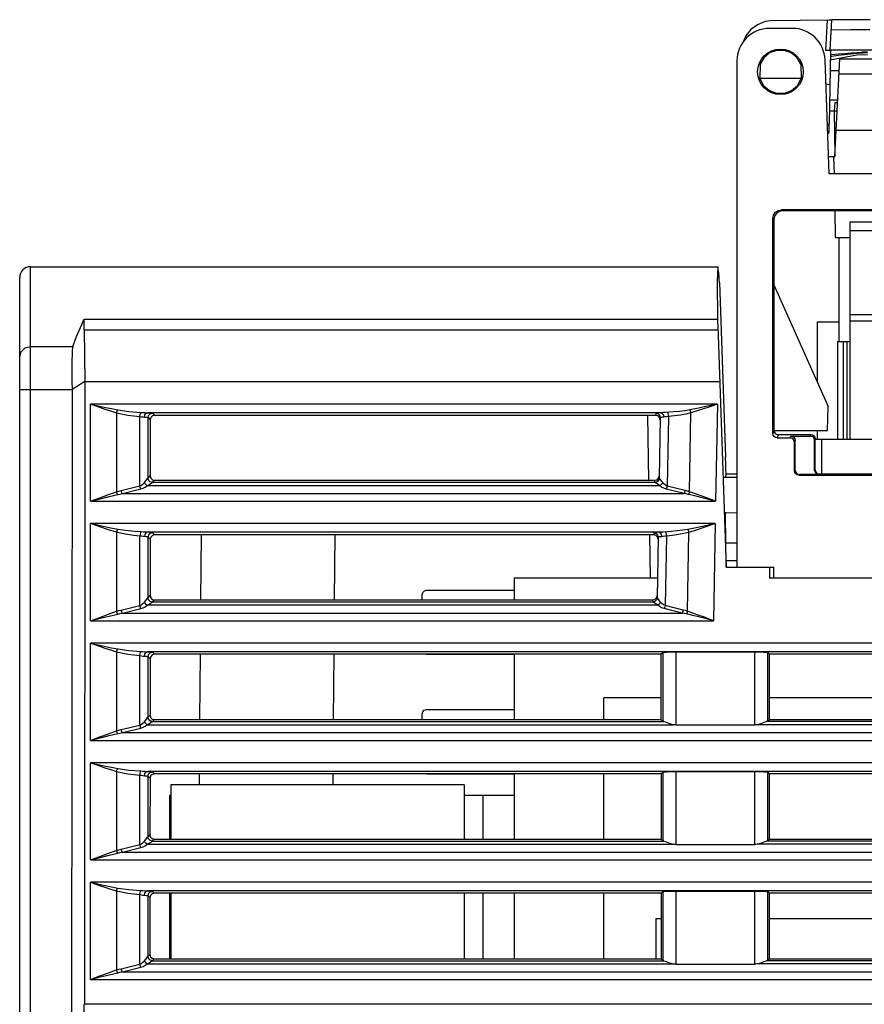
# Model space of a CAD drawing. Header units: millimetres. Extents: x 0 to 600, y 0 to 600.
# Tile 10 of 48: x 249 to 287, y 127 to 173. Entities that reach past the tile are written whole.
import ezdxf

# ---------------------------------------------------------------- set-up
doc = ezdxf.new("R2010")
doc.units = ezdxf.units.MM
doc.header["$LTSCALE"] = 39.111111
doc.layers.get('0').update_dxf_attribs({"linetype": 'CONTINUOUS'})

msp = doc.modelspace()

# ---------------------------------------------------------------- linework, layer by layer
at = {"color": 7, "linetype": 'CONTINUOUS'}
for p, q in [((282.449, 172.336), (282.147, 172.112)), ((282.801, 172.48), (282.449, 172.336)), ((283.168, 172.53), (282.801, 172.48)), ((284.055, 172.169), (283.003, 172.169)), ((283.168, 172.53), (284.409, 172.544)), ((284.409, 172.544), (285.737, 172.555)), ((285.587, 171.154), (285.661, 172.554)), ((285.737, 172.555), (285.802, 172.556)), ((285.788, 171.169), (285.861, 172.566)), ((285.802, 172.556), (285.846, 172.556)), ((285.846, 172.556), (285.861, 172.557)), ((286.746, 172.567), (285.861, 172.566)), ((287.627, 172.568), (286.746, 172.567)), ((281.912, 171.82), (281.766, 171.499)), ((282.147, 172.112), (281.912, 171.82)), ((286.73, 172.094), (285.836, 172.093)), ((287.619, 172.095), (286.73, 172.094)), ((282.74, 170.814), (282.565, 170.514)), ((283.005, 171.036), (282.74, 170.814)), ((283.33, 171.154), (283.005, 171.036)), ((283.677, 171.154), (283.33, 171.154)), ((284.002, 171.036), (283.677, 171.154)), ((284.267, 170.814), (284.002, 171.036)), ((284.442, 170.514), (284.267, 170.814)), ((285.664, 171.155), (285.587, 171.154)), ((285.731, 171.155), (285.587, 171.154)), ((285.729, 171.155), (285.664, 171.155)), ((285.772, 171.156), (285.729, 171.155)), ((285.803, 171.155), (285.744, 167.764)), ((285.787, 171.157), (285.772, 171.156)), ((344.806, 171.169), (285.788, 171.169)), ((287.011, 170.928), (285.796, 170.705)), ((285.863, 170.872), (285.798, 170.862)), ((285.8, 170.956), (285.871, 170.963)), ((286.153, 170.913), (285.863, 170.872)), ((285.871, 170.963), (286.162, 170.991)), ((286.444, 170.949), (286.153, 170.913)), ((286.162, 170.991), (286.454, 171.016)), ((286.737, 170.98), (286.444, 170.949)), ((286.454, 171.016), (286.747, 171.038)), ((287.031, 171.006), (286.737, 170.98)), ((286.747, 171.038), (287.04, 171.056)), ((287.506, 170.958), (287.011, 170.928)), ((287.326, 171.028), (287.031, 171.006)), ((287.04, 171.056), (287.334, 171.071)), ((287.504, 171.066), (287.248, 171.067)), ((287.505, 171.038), (287.326, 171.028)), ((287.334, 171.071), (287.503, 171.078)), ((281.503, 170.669), (281.503, 147.383)), ((282.565, 170.514), (282.554, 169.856)), ((284.442, 170.514), (284.453, 169.856)), ((285.738, 165.469), (285.554, 170.722)), ((286.004, 166.269), (286.239, 170.769)), ((286.239, 170.769), (289.478, 170.769)), ((286.211, 170.218), (285.787, 170.218)), ((286.203, 170.069), (351.066, 170.069)), ((282.509, 169.852), (282.554, 169.852)), ((284.453, 169.856), (282.554, 169.856)), ((282.554, 169.856), (282.724, 169.543)), ((282.724, 169.543), (282.992, 169.309)), ((284.015, 169.309), (284.283, 169.543)), ((284.283, 169.543), (284.453, 169.856)), ((284.496, 169.843), (284.453, 169.852)), ((285.776, 169.564), (285.593, 169.604)), ((282.992, 169.309), (283.325, 169.185)), ((283.325, 169.185), (283.682, 169.185)), ((283.682, 169.185), (284.015, 169.309)), ((285.767, 168.879), (286.14, 168.879)), ((286.004, 168.743), (285.967, 168.369)), ((286.133, 168.743), (286.004, 168.743)), ((285.755, 168.369), (286.114, 168.369)), ((285.967, 168.369), (286.004, 166.269)), ((285.657, 167.764), (285.744, 167.764)), ((285.658, 167.744), (285.744, 167.744)), ((285.741, 167.412), (285.747, 167.744)), ((285.672, 167.344), (285.741, 167.412)), ((285.673, 167.312), (285.741, 167.378)), ((328.369, 167.469), (286.066, 167.469)), ((285.71, 166.269), (286.004, 166.269)), ((285.944, 166.269), (285.972, 165.468)), ((328.264, 165.469), (285.738, 165.469)), ((283.151, 163.422), (283.182, 163.574)), ((283.182, 163.574), (283.269, 163.705)), ((283.32, 163.654), (283.232, 163.524)), ((283.269, 163.705), (283.399, 163.791)), ((283.45, 163.741), (283.32, 163.654)), ((283.399, 163.791), (283.551, 163.821)), ((283.602, 163.771), (283.45, 163.741)), ((328.158, 163.821), (283.551, 163.821)), ((283.602, 163.771), (283.551, 163.821)), ((286.018, 163.771), (283.602, 163.771)), ((286.039, 162.541), (286.018, 163.771)), ((298.376, 163.769), (286.018, 163.769)), ((283.202, 163.371), (283.151, 163.422)), ((283.151, 153.533), (283.151, 163.422)), ((283.202, 163.371), (283.199, 153.677)), ((283.232, 163.524), (283.202, 163.371)), ((286.704, 163.269), (327.345, 163.269)), ((286.704, 153.269), (286.704, 163.269)), ((327.345, 162.856), (286.704, 162.856)), ((286.039, 162.541), (286.704, 162.541)), ((286.204, 157.769), (286.204, 162.541)), ((249.002, 161.203), (280.627, 161.203)), ((249.002, 106.371), (249.002, 161.203)), ((280.62, 161.196), (280.594, 160.535)), ((280.625, 161.203), (280.62, 161.196)), ((280.683, 160.777), (280.625, 161.203)), ((248.502, 74.766), (248.502, 160.703)), ((280.594, 160.535), (280.606, 158.793)), ((280.685, 160.737), (280.683, 160.777)), ((280.689, 160.632), (280.685, 160.737)), ((280.694, 160.478), (280.689, 160.632)), ((280.694, 160.478), (280.975, 152.444)), ((283.204, 160.369), (285.704, 154.769)), ((251.294, 158.404), (251.472, 158.793)), ((251.462, 158.483), (251.463, 158.639)), ((251.463, 158.639), (251.467, 158.747)), ((251.467, 158.747), (251.472, 158.793)), ((251.472, 158.793), (280.606, 158.793)), ((280.606, 158.793), (280.607, 158.747)), ((280.607, 158.747), (280.611, 158.639)), ((280.611, 158.639), (280.616, 158.483)), ((285.204, 158.669), (286.204, 158.669)), ((285.204, 155.889), (285.204, 158.669)), ((286.704, 158.999), (327.345, 158.999)), ((327.345, 158.699), (286.704, 158.699)), ((251.117, 157.986), (251.294, 158.404)), ((251.464, 158.303), (251.462, 158.483)), ((251.464, 158.303), (280.623, 158.303)), ((251.464, 158.303), (251.502, 155.923)), ((280.616, 158.483), (281.003, 147.383)), ((250.94, 157.538), (251.117, 157.986)), ((286.134, 157.769), (286.704, 157.769)), ((286.134, 157.769), (286.134, 153.269)), ((286.397, 153.269), (286.397, 157.769)), ((286.575, 153.269), (286.575, 157.769)), ((248.502, 157.04), (248.569, 157.289)), ((248.569, 157.289), (248.752, 157.472)), ((248.752, 157.472), (249.002, 157.538)), ((249.002, 157.538), (250.94, 157.538)), ((250.918, 157.339), (250.91, 157.145)), ((250.928, 157.472), (250.918, 157.339)), ((250.94, 157.538), (250.928, 157.472)), ((250.905, 156.897), (250.902, 156.602)), ((250.91, 157.145), (250.905, 156.897)), ((250.902, 156.602), (250.901, 156.271)), ((250.901, 156.271), (250.904, 155.915)), ((250.904, 155.915), (250.909, 155.546)), ((251.502, 155.923), (250.909, 155.546)), ((251.502, 155.923), (251.48, 127.268)), ((251.502, 155.923), (280.706, 155.923)), ((248.502, 155.546), (250.909, 155.546)), ((250.909, 155.546), (250.871, 106.331)), ((251.763, 154.883), (251.963, 154.837)), ((251.763, 154.883), (251.955, 154.815)), ((280.601, 154.883), (251.763, 154.883)), ((251.763, 150.412), (251.763, 154.883)), ((251.955, 154.815), (252.175, 154.738)), ((251.963, 154.837), (252.191, 154.786)), ((252.175, 154.738), (252.418, 154.655)), ((252.191, 154.786), (252.444, 154.731)), ((252.418, 154.655), (252.682, 154.569)), ((252.444, 154.731), (252.719, 154.674)), ((252.682, 154.569), (252.962, 154.484)), ((252.719, 154.674), (253.01, 154.617)), ((252.962, 154.484), (252.976, 154.532)), ((252.962, 154.484), (253.475, 154.376)), ((252.962, 154.484), (252.962, 150.847)), ((252.976, 154.532), (252.993, 154.577)), ((252.993, 154.577), (253.01, 154.617)), ((253.01, 154.617), (253.522, 154.545)), ((253.522, 154.545), (254.078, 154.502)), ((254.057, 154.461), (254.078, 154.502)), ((254.078, 154.502), (254.174, 154.496)), ((254.174, 154.496), (254.272, 154.489)), ((254.272, 154.489), (254.377, 154.483)), ((254.312, 154.454), (254.377, 154.483)), ((254.377, 154.483), (254.477, 154.478)), ((278.002, 154.483), (254.377, 154.483)), ((254.477, 154.478), (254.55, 154.473)), ((277.923, 154.479), (277.86, 154.475)), ((278.002, 154.483), (277.923, 154.479)), ((278.094, 154.488), (278.002, 154.483)), ((278.002, 154.483), (278.068, 154.454)), ((278.198, 154.496), (278.094, 154.488)), ((278.587, 154.522), (278.198, 154.496)), ((278.305, 154.503), (278.326, 154.461)), ((278.853, 154.547), (278.587, 154.522)), ((279.101, 154.577), (278.853, 154.547)), ((279.332, 154.614), (279.101, 154.577)), ((279.381, 154.479), (279.149, 154.424)), ((279.317, 150.85), (279.381, 154.479)), ((279.729, 154.692), (279.332, 154.614)), ((279.332, 154.614), (279.35, 154.574)), ((279.35, 154.574), (279.366, 154.528)), ((279.366, 154.528), (279.381, 154.479)), ((279.762, 154.596), (279.381, 154.479)), ((280.151, 154.782), (279.729, 154.692)), ((280.168, 154.732), (279.762, 154.596)), ((280.601, 154.883), (280.151, 154.782)), ((280.601, 154.883), (280.168, 154.732)), ((280.601, 154.883), (280.522, 150.412)), ((285.665, 153.669), (285.704, 154.769)), ((253.475, 154.376), (254.03, 154.312)), ((254.03, 154.312), (254.04, 154.393)), ((254.03, 154.312), (254.099, 154.302)), ((254.03, 151.117), (254.03, 154.312)), ((254.04, 154.393), (254.057, 154.461)), ((254.099, 154.302), (254.169, 154.292)), ((254.169, 154.292), (254.244, 154.283)), ((254.244, 154.283), (254.263, 154.381)), ((254.244, 154.283), (254.315, 154.278)), ((254.263, 154.381), (254.312, 154.454)), ((254.315, 154.278), (254.367, 154.273)), ((254.367, 154.273), (254.398, 154.267)), ((254.398, 154.267), (254.41, 154.262)), ((254.41, 154.262), (254.436, 154.362)), ((254.41, 154.262), (254.51, 154.161)), ((254.41, 151.476), (254.41, 154.262)), ((254.436, 154.362), (254.51, 154.435)), ((254.51, 154.161), (254.508, 151.574)), ((254.51, 154.435), (254.609, 154.462)), ((254.537, 154.261), (254.51, 154.161)), ((254.61, 154.334), (254.537, 154.261)), ((254.55, 154.473), (254.593, 154.467)), ((254.593, 154.467), (254.609, 154.462)), ((254.609, 154.462), (254.71, 154.361)), ((254.71, 154.361), (254.61, 154.334)), ((277.772, 154.361), (254.71, 154.361)), ((277.381, 154.354), (277.433, 151.369)), ((277.774, 154.461), (277.772, 154.361)), ((277.873, 154.334), (277.772, 154.361)), ((277.783, 154.466), (277.774, 154.461)), ((277.774, 154.461), (277.875, 154.433)), ((277.812, 154.471), (277.783, 154.466)), ((277.86, 154.475), (277.812, 154.471)), ((277.946, 154.259), (277.873, 154.334)), ((277.875, 154.433), (277.948, 154.359)), ((277.974, 154.257), (277.925, 151.473)), ((277.972, 154.157), (277.946, 154.259)), ((277.948, 154.359), (277.974, 154.257)), ((277.981, 154.262), (277.974, 154.257)), ((278.001, 154.267), (277.981, 154.262)), ((278.035, 154.272), (278.001, 154.267)), ((278.08, 154.277), (278.035, 154.272)), ((278.068, 154.454), (278.118, 154.38)), ((278.137, 154.281), (278.08, 154.277)), ((278.118, 154.38), (278.137, 154.281)), ((278.203, 154.289), (278.137, 154.281)), ((278.277, 154.301), (278.203, 154.289)), ((278.353, 154.312), (278.277, 154.301)), ((278.353, 154.312), (278.297, 151.112)), ((278.326, 154.461), (278.343, 154.394)), ((278.343, 154.394), (278.353, 154.312)), ((278.636, 154.341), (278.353, 154.312)), ((278.901, 154.378), (278.636, 154.341)), ((279.149, 154.424), (278.901, 154.378)), ((283.199, 153.677), (283.151, 153.533)), ((283.199, 153.929), (283.204, 153.669)), ((283.199, 153.677), (283.214, 153.601)), ((283.204, 153.669), (285.665, 153.669)), ((283.214, 153.601), (283.257, 153.535)), ((285.204, 153.269), (285.204, 153.669)), ((283.166, 153.457), (283.151, 153.533)), ((283.209, 153.392), (283.166, 153.457)), ((283.275, 153.348), (283.209, 153.392)), ((283.257, 153.535), (283.322, 153.492)), ((283.351, 153.333), (283.275, 153.348)), ((283.322, 153.492), (283.399, 153.476)), ((283.399, 153.476), (283.351, 153.333)), ((283.351, 153.333), (283.951, 153.333)), ((283.399, 153.476), (284.899, 153.476)), ((283.951, 153.333), (283.978, 153.412)), ((284.027, 153.318), (283.951, 153.333)), ((283.978, 153.412), (284.878, 153.412)), ((283.978, 153.412), (284.053, 153.397)), ((284.092, 153.275), (284.027, 153.318)), ((284.053, 153.397), (284.119, 153.354)), ((284.136, 153.21), (284.092, 153.275)), ((284.119, 153.354), (284.162, 153.288)), ((284.151, 153.133), (284.136, 153.21)), ((284.151, 153.133), (284.177, 153.212)), ((284.151, 151.816), (284.151, 153.133)), ((284.162, 153.288), (284.177, 153.212)), ((284.177, 151.842), (284.177, 153.212)), ((284.878, 153.412), (284.899, 153.476)), ((284.953, 153.397), (284.878, 153.412)), ((284.899, 153.476), (284.975, 153.462)), ((285.019, 153.354), (284.953, 153.397)), ((284.975, 153.462), (285.04, 153.418)), ((285.062, 153.288), (285.019, 153.354)), ((285.04, 153.418), (285.084, 153.353)), ((285.077, 153.212), (285.062, 153.288)), ((285.077, 153.212), (285.099, 153.276)), ((285.077, 151.842), (285.077, 153.212)), ((285.084, 153.353), (285.099, 153.276)), ((285.098, 151.863), (285.099, 153.276)), ((285.099, 153.269), (328.505, 153.269)), ((285.404, 151.669), (285.404, 153.269)), ((280.987, 152.095), (280.975, 152.444)), ((280.997, 151.83), (280.987, 152.095)), ((281, 151.742), (280.997, 151.83)), ((284.151, 151.816), (284.177, 151.842)), ((284.166, 151.74), (284.151, 151.816)), ((284.177, 151.842), (284.192, 151.766)), ((284.192, 151.766), (284.236, 151.701)), ((285.077, 151.842), (285.098, 151.863)), ((285.093, 151.766), (285.077, 151.842)), ((285.136, 151.701), (285.093, 151.766)), ((285.098, 151.863), (285.113, 151.787)), ((285.113, 151.787), (285.157, 151.722)), ((254.239, 151.27), (254.3, 151.345)), ((254.3, 151.345), (254.353, 151.411)), ((254.353, 151.411), (254.39, 151.455)), ((254.39, 151.455), (254.408, 151.474)), ((254.408, 151.474), (254.409, 151.475)), ((254.435, 151.375), (254.408, 151.474)), ((254.409, 151.475), (254.41, 151.476)), ((254.41, 151.476), (254.508, 151.574)), ((254.436, 151.376), (254.41, 151.476)), ((254.508, 151.301), (254.435, 151.375)), ((254.51, 151.303), (254.436, 151.376)), ((254.508, 151.574), (254.535, 151.474)), ((254.535, 151.474), (254.608, 151.401)), ((254.608, 151.401), (254.708, 151.374)), ((254.609, 151.276), (254.708, 151.374)), ((254.708, 151.374), (277.727, 151.374)), ((277.725, 151.277), (277.727, 151.374)), ((277.727, 151.374), (277.826, 151.401)), ((277.897, 151.375), (277.824, 151.303)), ((277.826, 151.401), (277.899, 151.473)), ((277.899, 151.373), (277.826, 151.301)), ((277.925, 151.473), (277.897, 151.375)), ((277.899, 151.473), (277.927, 151.571)), ((277.927, 151.471), (277.899, 151.373)), ((277.925, 151.472), (277.925, 151.473)), ((277.927, 151.471), (277.925, 151.472)), ((277.94, 151.456), (277.927, 151.471)), ((277.966, 151.425), (277.94, 151.456)), ((278, 151.38), (277.966, 151.425)), ((278.042, 151.327), (278, 151.38)), ((278.088, 151.268), (278.042, 151.327)), ((280.868, 151.519), (281.503, 151.519)), ((280.988, 151.508), (281.002, 151.669)), ((281.002, 151.687), (281, 151.742)), ((281.003, 151.669), (281.002, 151.687)), ((281.002, 151.669), (281.503, 151.669)), ((284.21, 151.675), (284.166, 151.74)), ((284.275, 151.631), (284.21, 151.675)), ((284.236, 151.701), (284.301, 151.657)), ((284.351, 151.616), (284.275, 151.631)), ((284.301, 151.657), (284.377, 151.642)), ((284.351, 151.616), (284.377, 151.642)), ((284.351, 151.616), (328.358, 151.616)), ((285.277, 151.642), (284.377, 151.642)), ((285.201, 151.657), (285.136, 151.701)), ((285.157, 151.722), (285.222, 151.678)), ((285.277, 151.642), (285.201, 151.657)), ((285.222, 151.678), (285.298, 151.663)), ((285.272, 151.669), (328.355, 151.669)), ((285.277, 151.642), (285.298, 151.663)), ((252.962, 150.847), (253.068, 150.878)), ((253.068, 150.878), (253.178, 150.907)), ((253.178, 150.907), (254.03, 151.117)), ((253.191, 150.854), (253.178, 150.907)), ((253.208, 150.806), (253.191, 150.854)), ((253.226, 150.765), (254.078, 150.976)), ((254.03, 151.117), (254.104, 151.152)), ((254.044, 151.065), (254.03, 151.117)), ((254.06, 151.017), (254.044, 151.065)), ((254.078, 150.976), (254.06, 151.017)), ((254.078, 150.976), (254.182, 151.01)), ((254.104, 151.152), (254.175, 151.203)), ((254.175, 151.203), (254.239, 151.27)), ((254.182, 151.01), (254.281, 151.061)), ((254.274, 151.215), (254.239, 151.27)), ((254.32, 151.166), (254.274, 151.215)), ((254.281, 151.061), (254.371, 151.128)), ((254.371, 151.128), (254.32, 151.166)), ((254.371, 151.128), (254.457, 151.182)), ((277.955, 151.128), (254.371, 151.128)), ((254.457, 151.182), (254.53, 151.229)), ((254.607, 151.274), (254.508, 151.301)), ((254.609, 151.276), (254.51, 151.303)), ((254.53, 151.229), (254.582, 151.261)), ((254.582, 151.261), (254.607, 151.274)), ((254.607, 151.274), (254.609, 151.275)), ((277.727, 151.274), (254.607, 151.274)), ((254.609, 151.275), (254.609, 151.276)), ((277.824, 151.303), (277.725, 151.277)), ((277.726, 151.276), (277.725, 151.277)), ((277.727, 151.274), (277.726, 151.276)), ((277.826, 151.301), (277.727, 151.274)), ((277.747, 151.264), (277.727, 151.274)), ((277.782, 151.241), (277.747, 151.264)), ((277.831, 151.209), (277.782, 151.241)), ((277.89, 151.171), (277.831, 151.209)), ((277.955, 151.128), (277.89, 151.171)), ((278.007, 151.165), (277.955, 151.128)), ((278.034, 151.066), (277.955, 151.128)), ((278.053, 151.213), (278.007, 151.165)), ((278.132, 151.012), (278.034, 151.066)), ((278.088, 151.268), (278.053, 151.213)), ((278.145, 151.206), (278.088, 151.268)), ((278.249, 150.971), (278.132, 151.012)), ((278.214, 151.152), (278.145, 151.206)), ((278.297, 151.112), (278.214, 151.152)), ((278.267, 151.012), (278.249, 150.971)), ((279.071, 150.765), (278.249, 150.971)), ((278.283, 151.06), (278.267, 151.012)), ((278.297, 151.112), (278.283, 151.06)), ((279.119, 150.906), (278.297, 151.112)), ((279.105, 150.854), (279.088, 150.806)), ((279.119, 150.906), (279.105, 150.854)), ((279.22, 150.879), (279.119, 150.906)), ((279.317, 150.85), (279.22, 150.879)), ((251.763, 150.412), (252.182, 150.571)), ((251.763, 150.412), (252.199, 150.525)), ((251.763, 150.412), (280.522, 150.412)), ((252.182, 150.571), (252.582, 150.717)), ((252.199, 150.525), (252.615, 150.63)), ((252.582, 150.717), (252.962, 150.847)), ((252.615, 150.63), (253.01, 150.722)), ((252.977, 150.802), (252.962, 150.847)), ((252.993, 150.76), (252.977, 150.802)), ((253.01, 150.722), (252.993, 150.76)), ((253.01, 150.722), (253.116, 150.745)), ((253.116, 150.745), (253.226, 150.765)), ((253.226, 150.765), (253.208, 150.806)), ((253.226, 150.765), (279.071, 150.765)), ((279.088, 150.806), (279.071, 150.765)), ((279.171, 150.746), (279.071, 150.765)), ((279.269, 150.726), (279.171, 150.746)), ((279.286, 150.763), (279.269, 150.726)), ((279.565, 150.657), (279.269, 150.726)), ((279.303, 150.805), (279.286, 150.763)), ((279.317, 150.85), (279.303, 150.805)), ((279.602, 150.754), (279.317, 150.85)), ((279.835, 150.59), (279.565, 150.657)), ((279.862, 150.661), (279.602, 150.754)), ((280.082, 150.527), (279.835, 150.59)), ((280.099, 150.573), (279.862, 150.661)), ((280.31, 150.467), (280.082, 150.527)), ((280.319, 150.49), (280.099, 150.573)), ((280.522, 150.412), (280.31, 150.467)), ((280.522, 150.412), (280.319, 150.49)), ((281.003, 149.882), (280.922, 149.882)), ((280.985, 148.494), (280.937, 149.88)), ((280.985, 148.494), (280.97, 149.882)), ((281.003, 149.882), (281.505, 149.897)), ((280.504, 149.382), (251.763, 149.382)), ((252.203, 149.283), (251.763, 149.382)), ((252.186, 149.234), (251.763, 149.382)), ((251.763, 144.911), (251.763, 149.382)), ((252.586, 149.1), (252.186, 149.234)), ((252.619, 149.194), (252.203, 149.283)), ((252.962, 148.984), (252.586, 149.1)), ((253.01, 149.117), (252.619, 149.194)), ((252.993, 149.077), (252.976, 149.032)), ((253.01, 149.117), (252.993, 149.077)), ((253.248, 149.078), (253.01, 149.117)), ((253.505, 149.047), (253.248, 149.078)), ((253.781, 149.021), (253.505, 149.047)), ((278.757, 149.046), (278.491, 149.022)), ((279.005, 149.077), (278.757, 149.046)), ((279.236, 149.114), (279.005, 149.077)), ((279.633, 149.192), (279.236, 149.114)), ((279.236, 149.114), (279.254, 149.074)), ((279.254, 149.074), (279.27, 149.028)), ((279.666, 149.096), (279.285, 148.979)), ((280.055, 149.282), (279.633, 149.192)), ((280.072, 149.231), (279.666, 149.096)), ((280.504, 149.382), (280.055, 149.282)), ((280.504, 149.382), (280.072, 149.231)), ((280.504, 149.382), (280.426, 144.911)), ((252.976, 149.032), (252.962, 148.984)), ((253.2, 148.926), (252.962, 148.984)), ((252.962, 148.984), (252.962, 145.347)), ((253.457, 148.879), (253.2, 148.926)), ((253.733, 148.841), (253.457, 148.879)), ((254.03, 148.812), (253.733, 148.841)), ((254.078, 149.002), (253.781, 149.021)), ((254.04, 148.893), (254.03, 148.812)), ((254.107, 148.801), (254.03, 148.812)), ((254.03, 145.617), (254.03, 148.812)), ((254.057, 148.961), (254.04, 148.893)), ((254.078, 149.002), (254.057, 148.961)), ((254.185, 148.995), (254.078, 149.002)), ((254.18, 148.79), (254.107, 148.801)), ((254.244, 148.783), (254.18, 148.79)), ((254.288, 148.987), (254.185, 148.995)), ((254.263, 148.881), (254.244, 148.783)), ((254.299, 148.779), (254.244, 148.783)), ((254.312, 148.954), (254.263, 148.881)), ((254.377, 148.983), (254.288, 148.987)), ((254.344, 148.775), (254.299, 148.779)), ((254.377, 148.983), (254.312, 148.954)), ((254.378, 148.771), (254.344, 148.775)), ((277.906, 148.983), (254.377, 148.983)), ((254.454, 148.979), (254.377, 148.983)), ((254.4, 148.766), (254.378, 148.771)), ((254.41, 148.762), (254.4, 148.766)), ((254.436, 148.861), (254.41, 148.762)), ((254.506, 148.665), (254.41, 148.762)), ((254.41, 145.975), (254.41, 148.762)), ((254.51, 148.935), (254.436, 148.861)), ((254.517, 148.975), (254.454, 148.979)), ((254.506, 148.665), (254.504, 146.07)), ((254.533, 148.765), (254.506, 148.665)), ((254.609, 148.961), (254.51, 148.935)), ((254.565, 148.971), (254.517, 148.975)), ((254.606, 148.838), (254.533, 148.765)), ((254.596, 148.966), (254.565, 148.971)), ((254.609, 148.961), (254.596, 148.966)), ((254.706, 148.865), (254.606, 148.838)), ((254.706, 148.865), (254.609, 148.961)), ((277.676, 148.865), (254.706, 148.865)), ((256.854, 148.869), (256.828, 145.87)), ((263.004, 148.869), (262.978, 145.87)), ((277.477, 148.861), (277.512, 146.868)), ((277.678, 148.96), (277.676, 148.865)), ((277.777, 148.837), (277.676, 148.865)), ((277.687, 148.965), (277.678, 148.96)), ((277.678, 148.96), (277.779, 148.933)), ((277.716, 148.97), (277.687, 148.965)), ((277.764, 148.975), (277.716, 148.97)), ((277.827, 148.979), (277.764, 148.975)), ((277.85, 148.763), (277.777, 148.837)), ((277.779, 148.933), (277.852, 148.858)), ((277.906, 148.983), (277.827, 148.979)), ((277.878, 148.757), (277.829, 145.973)), ((277.876, 148.661), (277.85, 148.763)), ((277.852, 148.858), (277.878, 148.757)), ((277.885, 148.762), (277.878, 148.757)), ((277.905, 148.767), (277.885, 148.762)), ((277.939, 148.772), (277.905, 148.767)), ((277.998, 148.988), (277.906, 148.983)), ((277.906, 148.983), (277.972, 148.954)), ((277.984, 148.777), (277.939, 148.772)), ((277.972, 148.954), (278.022, 148.88)), ((278.041, 148.781), (277.984, 148.777)), ((278.102, 148.996), (277.998, 148.988)), ((278.022, 148.88), (278.041, 148.781)), ((278.107, 148.789), (278.041, 148.781)), ((278.491, 149.022), (278.102, 148.996)), ((278.181, 148.801), (278.107, 148.789)), ((278.257, 148.812), (278.181, 148.801)), ((278.257, 148.812), (278.201, 145.612)), ((278.209, 149.003), (278.23, 148.961)), ((278.23, 148.961), (278.247, 148.894)), ((278.247, 148.894), (278.257, 148.812)), ((278.54, 148.84), (278.257, 148.812)), ((278.805, 148.877), (278.54, 148.84)), ((279.053, 148.923), (278.805, 148.877)), ((279.285, 148.979), (279.053, 148.923)), ((279.221, 145.35), (279.285, 148.979)), ((279.27, 149.028), (279.285, 148.979)), ((280.985, 148.494), (281.503, 148.494)), ((280.998, 147.684), (281.503, 147.684)), ((281.003, 147.383), (280.998, 147.684)), ((281.003, 147.383), (283.204, 147.383)), ((282.995, 147.383), (283.003, 146.868)), ((283.204, 146.868), (283.204, 147.383)), ((277.845, 146.868), (271.249, 146.868)), ((271.249, 146.868), (271.249, 145.87)), ((339.006, 146.868), (283.003, 146.868)), ((254.3, 145.845), (254.353, 145.911)), ((254.353, 145.911), (254.39, 145.955)), ((254.39, 145.955), (254.408, 145.974)), ((254.408, 145.974), (254.409, 145.975)), ((254.435, 145.874), (254.408, 145.974)), ((254.409, 145.975), (254.41, 145.975)), ((254.41, 145.975), (254.504, 146.07)), ((254.436, 145.876), (254.41, 145.975)), ((254.508, 145.801), (254.435, 145.874)), ((254.51, 145.803), (254.436, 145.876)), ((254.504, 146.07), (254.531, 145.969)), ((254.531, 145.969), (254.604, 145.897)), ((254.604, 145.897), (254.704, 145.87)), ((254.609, 145.776), (254.704, 145.87)), ((254.704, 145.87), (277.631, 145.87)), ((267.022, 146.119), (267.049, 146.219)), ((267.022, 145.87), (267.022, 146.119)), ((267.049, 146.219), (267.122, 146.292)), ((267.122, 146.292), (267.222, 146.319)), ((267.222, 146.319), (271.249, 146.319)), ((277.629, 145.777), (277.631, 145.87)), ((277.631, 145.87), (277.73, 145.897)), ((277.801, 145.875), (277.728, 145.803)), ((277.73, 145.897), (277.803, 145.968)), ((277.803, 145.872), (277.73, 145.801)), ((277.829, 145.973), (277.801, 145.875)), ((277.803, 145.968), (277.831, 146.067)), ((277.831, 145.971), (277.803, 145.872)), ((277.829, 145.972), (277.829, 145.973)), ((277.831, 145.971), (277.829, 145.972)), ((277.844, 145.956), (277.831, 145.971)), ((277.87, 145.924), (277.844, 145.956)), ((277.904, 145.88), (277.87, 145.924)), ((277.946, 145.827), (277.904, 145.88)), ((253.178, 145.406), (254.03, 145.617)), ((253.226, 145.265), (254.078, 145.475)), ((254.03, 145.617), (254.104, 145.651)), ((254.044, 145.565), (254.03, 145.617)), ((254.06, 145.516), (254.044, 145.565)), ((254.078, 145.475), (254.06, 145.516)), ((254.078, 145.475), (254.182, 145.51)), ((254.104, 145.651), (254.175, 145.703)), ((254.175, 145.703), (254.239, 145.77)), ((254.182, 145.51), (254.281, 145.561)), ((254.239, 145.77), (254.3, 145.845)), ((254.274, 145.715), (254.239, 145.77)), ((254.32, 145.666), (254.274, 145.715)), ((254.281, 145.561), (254.371, 145.628)), ((254.371, 145.628), (254.32, 145.666)), ((254.371, 145.628), (254.457, 145.682)), ((277.859, 145.628), (254.371, 145.628)), ((254.457, 145.682), (254.53, 145.729)), ((254.607, 145.774), (254.508, 145.801)), ((254.609, 145.776), (254.51, 145.803)), ((254.53, 145.729), (254.582, 145.761)), ((254.582, 145.761), (254.607, 145.774)), ((254.607, 145.774), (254.609, 145.775)), ((277.631, 145.774), (254.607, 145.774)), ((254.609, 145.775), (254.609, 145.776)), ((277.728, 145.803), (277.629, 145.777)), ((277.63, 145.775), (277.629, 145.777)), ((277.631, 145.774), (277.63, 145.775)), ((277.73, 145.801), (277.631, 145.774)), ((277.651, 145.764), (277.631, 145.774)), ((277.686, 145.741), (277.651, 145.764)), ((277.735, 145.709), (277.686, 145.741)), ((277.794, 145.671), (277.735, 145.709)), ((277.859, 145.628), (277.794, 145.671)), ((277.911, 145.665), (277.859, 145.628)), ((277.938, 145.566), (277.859, 145.628)), ((277.957, 145.713), (277.911, 145.665)), ((278.036, 145.512), (277.938, 145.566)), ((277.992, 145.767), (277.946, 145.827)), ((277.992, 145.767), (277.957, 145.713)), ((278.049, 145.706), (277.992, 145.767)), ((278.153, 145.471), (278.036, 145.512)), ((278.118, 145.652), (278.049, 145.706)), ((278.201, 145.612), (278.118, 145.652)), ((278.171, 145.512), (278.153, 145.471)), ((278.975, 145.265), (278.153, 145.471)), ((278.187, 145.56), (278.171, 145.512)), ((278.201, 145.612), (278.187, 145.56)), ((279.023, 145.405), (278.201, 145.612)), ((251.763, 144.911), (252.182, 145.07)), ((251.763, 144.911), (252.199, 145.025)), ((252.182, 145.07), (252.582, 145.217)), ((252.199, 145.025), (252.615, 145.13)), ((252.582, 145.217), (252.962, 145.347)), ((252.615, 145.13), (253.01, 145.222)), ((252.962, 145.347), (253.068, 145.378)), ((252.977, 145.302), (252.962, 145.347)), ((252.993, 145.26), (252.977, 145.302)), ((253.01, 145.222), (252.993, 145.26)), ((253.01, 145.222), (253.116, 145.244)), ((253.068, 145.378), (253.178, 145.406)), ((253.116, 145.244), (253.226, 145.265)), ((253.191, 145.354), (253.178, 145.406)), ((253.208, 145.306), (253.191, 145.354)), ((253.226, 145.265), (253.208, 145.306)), ((253.226, 145.265), (278.975, 145.265)), ((278.992, 145.306), (278.975, 145.265)), ((279.075, 145.246), (278.975, 145.265)), ((279.009, 145.354), (278.992, 145.306)), ((279.023, 145.405), (279.009, 145.354)), ((279.124, 145.379), (279.023, 145.405)), ((279.173, 145.225), (279.075, 145.246)), ((279.221, 145.35), (279.124, 145.379)), ((279.19, 145.263), (279.173, 145.225)), ((279.469, 145.157), (279.173, 145.225)), ((279.207, 145.305), (279.19, 145.263)), ((279.221, 145.35), (279.207, 145.305)), ((279.506, 145.254), (279.221, 145.35)), ((279.739, 145.09), (279.469, 145.157)), ((279.766, 145.161), (279.506, 145.254)), ((279.986, 145.027), (279.739, 145.09)), ((280.003, 145.073), (279.766, 145.161)), ((280.214, 144.967), (279.986, 145.027)), ((280.223, 144.989), (280.003, 145.073)), ((280.426, 144.911), (280.214, 144.967)), ((280.426, 144.911), (280.223, 144.989)), ((251.763, 144.911), (280.426, 144.911)), ((338.745, 143.882), (251.763, 143.882)), ((251.763, 143.882), (251.963, 143.837)), ((251.763, 143.882), (251.955, 143.814)), ((251.763, 139.411), (251.763, 143.882)), ((251.955, 143.814), (252.175, 143.738)), ((251.963, 143.837), (252.191, 143.786)), ((252.175, 143.738), (252.418, 143.655)), ((252.191, 143.786), (252.444, 143.731)), ((252.418, 143.655), (252.682, 143.568)), ((252.444, 143.731), (252.719, 143.673)), ((252.719, 143.673), (253.01, 143.616)), ((252.993, 143.577), (253.01, 143.616)), ((253.01, 143.616), (253.522, 143.545)), ((252.682, 143.568), (252.962, 143.483)), ((252.962, 143.483), (252.976, 143.532)), ((252.962, 143.483), (253.475, 143.376)), ((252.962, 143.483), (252.962, 139.846)), ((252.976, 143.532), (252.993, 143.577)), ((253.475, 143.376), (254.03, 143.311)), ((253.522, 143.545), (254.078, 143.502)), ((254.03, 143.311), (254.04, 143.393)), ((254.03, 143.311), (254.099, 143.302)), ((254.03, 140.117), (254.03, 143.311)), ((254.04, 143.393), (254.057, 143.46)), ((254.057, 143.46), (254.078, 143.502)), ((254.078, 143.502), (254.174, 143.495)), ((254.099, 143.302), (254.169, 143.291)), ((254.169, 143.291), (254.244, 143.283)), ((254.174, 143.495), (254.272, 143.488)), ((254.244, 143.283), (254.263, 143.381)), ((254.244, 143.283), (254.315, 143.278)), ((254.263, 143.381), (254.312, 143.454)), ((254.272, 143.488), (254.377, 143.483)), ((254.312, 143.454), (254.377, 143.483)), ((254.315, 143.278), (254.367, 143.272)), ((254.367, 143.272), (254.398, 143.267)), ((336.131, 143.483), (254.377, 143.483)), ((254.377, 143.483), (254.477, 143.478)), ((254.398, 143.267), (254.41, 143.261)), ((254.41, 143.261), (254.436, 143.361)), ((254.41, 143.261), (254.502, 143.169)), ((254.41, 140.475), (254.41, 143.261)), ((254.436, 143.361), (254.51, 143.434)), ((254.477, 143.478), (254.55, 143.472)), ((254.502, 143.169), (254.5, 140.566)), ((254.529, 143.269), (254.502, 143.169)), ((254.51, 143.434), (254.609, 143.461)), ((254.601, 143.342), (254.529, 143.269)), ((254.55, 143.472), (254.593, 143.467)), ((254.593, 143.467), (254.609, 143.461)), ((254.702, 143.369), (254.601, 143.342)), ((254.609, 143.461), (254.702, 143.369)), ((278.004, 143.369), (254.702, 143.369)), ((256.806, 143.369), (256.78, 140.366)), ((262.956, 143.369), (262.93, 140.366)), ((267.22, 143.356), (267.171, 143.369)), ((271.249, 143.356), (267.22, 143.356)), ((271.249, 143.369), (271.249, 140.366)), ((278.004, 143.369), (278.087, 143.452)), ((278.004, 143.369), (278.006, 140.366)), ((278.087, 143.452), (278.14, 143.462)), ((278.087, 143.452), (278.087, 140.284)), ((278.14, 143.462), (278.273, 143.47)), ((278.273, 143.47), (278.465, 143.476)), ((278.465, 143.476), (278.687, 143.478)), ((278.687, 143.478), (282.32, 143.478)), ((278.687, 143.478), (278.687, 140.118)), ((282.32, 143.478), (282.542, 143.476)), ((282.32, 140.118), (282.32, 143.478)), ((282.542, 143.476), (282.734, 143.47)), ((282.734, 143.47), (282.866, 143.462)), ((282.866, 143.462), (282.919, 143.452)), ((283.003, 143.369), (282.919, 143.452)), ((282.919, 140.284), (282.919, 143.452)), ((283.001, 140.366), (283.003, 143.369)), ((307.505, 143.369), (283.003, 143.369)), ((278.005, 141.368), (275.379, 141.368)), ((275.379, 140.366), (275.379, 141.368)), ((302.58, 141.368), (283.002, 141.368)), ((254.353, 140.411), (254.39, 140.455)), ((254.39, 140.455), (254.408, 140.474)), ((254.408, 140.474), (254.409, 140.475)), ((254.435, 140.374), (254.408, 140.474)), ((254.409, 140.475), (254.41, 140.475)), ((254.41, 140.475), (254.5, 140.566)), ((254.436, 140.375), (254.41, 140.475)), ((254.5, 140.566), (254.527, 140.465)), ((254.527, 140.465), (254.6, 140.392)), ((267.018, 140.623), (267.045, 140.723)), ((267.018, 140.366), (267.018, 140.623)), ((267.045, 140.723), (267.118, 140.796)), ((267.118, 140.796), (267.218, 140.823)), ((267.218, 140.823), (271.249, 140.823)), ((253.178, 139.906), (254.03, 140.117)), ((254.03, 140.117), (254.104, 140.151)), ((254.044, 140.065), (254.03, 140.117)), ((254.06, 140.016), (254.044, 140.065)), ((254.078, 139.975), (254.06, 140.016)), ((254.078, 139.975), (254.182, 140.01)), ((254.104, 140.151), (254.175, 140.202)), ((254.175, 140.202), (254.239, 140.269)), ((254.182, 140.01), (254.281, 140.061)), ((254.239, 140.269), (254.3, 140.345)), ((254.274, 140.214), (254.239, 140.269)), ((254.32, 140.165), (254.274, 140.214)), ((254.281, 140.061), (254.371, 140.128)), ((254.3, 140.345), (254.353, 140.411)), ((254.371, 140.128), (254.32, 140.165)), ((254.371, 140.128), (254.457, 140.182)), ((254.371, 140.128), (278.579, 140.128)), ((254.508, 140.301), (254.435, 140.374)), ((254.51, 140.302), (254.436, 140.375)), ((254.457, 140.182), (254.531, 140.229)), ((254.607, 140.274), (254.508, 140.301)), ((254.609, 140.275), (254.51, 140.302)), ((254.531, 140.229), (254.582, 140.261)), ((254.582, 140.261), (254.607, 140.274)), ((254.6, 140.392), (254.7, 140.366)), ((254.607, 140.274), (254.609, 140.275)), ((254.607, 140.274), (278.145, 140.274)), ((254.609, 140.275), (254.7, 140.366)), ((254.609, 140.275), (254.609, 140.275)), ((254.7, 140.366), (278.006, 140.366)), ((278.006, 140.366), (278.087, 140.284)), ((278.105, 140.279), (278.087, 140.284)), ((278.145, 140.274), (278.105, 140.279)), ((278.145, 140.274), (278.252, 140.242)), ((278.252, 140.242), (278.402, 140.181)), ((278.402, 140.181), (278.579, 140.128)), ((278.633, 140.121), (278.579, 140.128)), ((278.687, 140.118), (278.633, 140.121)), ((278.687, 140.118), (282.32, 140.118)), ((282.374, 140.121), (282.32, 140.118)), ((282.428, 140.128), (282.374, 140.121)), ((282.428, 140.128), (282.605, 140.181)), ((308.08, 140.128), (282.428, 140.128)), ((282.605, 140.181), (282.757, 140.243)), ((282.757, 140.243), (282.861, 140.274)), ((282.902, 140.279), (282.861, 140.274)), ((307.646, 140.274), (282.861, 140.274)), ((282.919, 140.284), (282.902, 140.279)), ((283.001, 140.366), (282.919, 140.284)), ((283.001, 140.366), (307.507, 140.366)), ((251.763, 139.411), (252.182, 139.57)), ((252.182, 139.57), (252.582, 139.717)), ((252.199, 139.525), (252.615, 139.629)), ((252.582, 139.717), (252.962, 139.846)), ((252.615, 139.629), (253.01, 139.722)), ((252.962, 139.846), (253.068, 139.877)), ((252.977, 139.802), (252.962, 139.846)), ((252.993, 139.759), (252.977, 139.802)), ((253.01, 139.722), (252.993, 139.759)), ((253.01, 139.722), (253.116, 139.744)), ((253.068, 139.877), (253.178, 139.906)), ((253.116, 139.744), (253.226, 139.765)), ((253.191, 139.854), (253.178, 139.906)), ((253.208, 139.806), (253.191, 139.854)), ((253.226, 139.765), (253.208, 139.806)), ((253.226, 139.765), (254.078, 139.975)), ((253.226, 139.765), (337.282, 139.765)), ((251.763, 139.411), (252.199, 139.525)), ((251.763, 139.411), (338.745, 139.411)), ((338.745, 138.382), (251.763, 138.382)), ((251.763, 138.382), (251.963, 138.337)), ((251.763, 138.382), (251.955, 138.314)), ((251.763, 133.911), (251.763, 138.382)), ((251.955, 138.314), (252.175, 138.237)), ((251.963, 138.337), (252.191, 138.286)), ((252.175, 138.237), (252.418, 138.154)), ((252.191, 138.286), (252.444, 138.23)), ((252.444, 138.23), (252.719, 138.173)), ((252.719, 138.173), (253.01, 138.116)), ((252.418, 138.154), (252.682, 138.068)), ((252.682, 138.068), (252.962, 137.983)), ((252.962, 137.983), (252.976, 138.032)), ((252.962, 137.983), (253.475, 137.876)), ((252.962, 137.983), (252.962, 134.346)), ((252.976, 138.032), (252.993, 138.077)), ((252.993, 138.077), (253.01, 138.116)), ((253.01, 138.116), (253.522, 138.044)), ((253.475, 137.876), (254.03, 137.811)), ((253.522, 138.044), (254.078, 138.001)), ((254.03, 137.811), (254.04, 137.893)), ((254.03, 137.811), (254.099, 137.802)), ((254.03, 134.616), (254.03, 137.811)), ((254.04, 137.893), (254.057, 137.96)), ((254.057, 137.96), (254.078, 138.001)), ((254.078, 138.001), (254.174, 137.995)), ((254.099, 137.802), (254.169, 137.791)), ((254.169, 137.791), (254.244, 137.783)), ((254.174, 137.995), (254.272, 137.988)), ((254.244, 137.783), (254.263, 137.881)), ((254.244, 137.783), (254.315, 137.778)), ((254.263, 137.881), (254.312, 137.954)), ((254.272, 137.988), (254.377, 137.982)), ((254.312, 137.954), (254.377, 137.982)), ((254.315, 137.778), (254.367, 137.772)), ((254.367, 137.772), (254.398, 137.767)), ((336.131, 137.982), (254.377, 137.982)), ((254.377, 137.982), (254.477, 137.978)), ((254.398, 137.767), (254.41, 137.761)), ((254.41, 137.761), (254.436, 137.861)), ((254.41, 137.761), (254.498, 137.673)), ((254.41, 134.975), (254.41, 137.761)), ((254.436, 137.861), (254.51, 137.934)), ((254.477, 137.978), (254.55, 137.972)), ((254.524, 137.773), (254.498, 137.673)), ((254.51, 137.934), (254.609, 137.961)), ((254.597, 137.846), (254.524, 137.773)), ((254.55, 137.972), (254.593, 137.966)), ((254.593, 137.966), (254.609, 137.961)), ((254.698, 137.873), (254.597, 137.846)), ((254.609, 137.961), (254.698, 137.873)), ((278.008, 137.873), (254.698, 137.873)), ((256.759, 137.873), (256.754, 137.368)), ((262.909, 137.873), (262.904, 137.368)), ((267.216, 137.851), (267.136, 137.873)), ((271.249, 137.851), (267.216, 137.851)), ((271.249, 137.873), (271.249, 134.861)), ((275.379, 134.861), (275.379, 137.873)), ((278.008, 137.873), (278.087, 137.952)), ((278.008, 137.873), (278.01, 134.861)), ((278.087, 137.952), (278.14, 137.962)), ((278.087, 137.952), (278.087, 134.784)), ((278.14, 137.962), (278.273, 137.97)), ((278.273, 137.97), (278.465, 137.975)), ((278.465, 137.975), (278.687, 137.977)), ((278.687, 137.977), (282.32, 137.977)), ((278.687, 137.977), (278.687, 134.618)), ((282.32, 137.977), (282.542, 137.975)), ((282.32, 134.618), (282.32, 137.977)), ((282.542, 137.975), (282.734, 137.97)), ((282.734, 137.97), (282.866, 137.962)), ((282.866, 137.962), (282.919, 137.952)), ((282.999, 137.873), (282.919, 137.952)), ((282.919, 134.784), (282.919, 137.952)), ((282.997, 134.861), (282.999, 137.873)), ((307.509, 137.873), (282.999, 137.873)), ((254.498, 137.673), (254.496, 135.061)), ((268.953, 137.368), (255.452, 137.368)), ((255.452, 137.368), (255.452, 134.861)), ((268.953, 137.368), (268.953, 134.861)), ((255.452, 136.868), (255.402, 136.868)), ((255.402, 136.868), (255.402, 134.861)), ((271.249, 136.868), (268.953, 136.868)), ((269.803, 136.868), (269.803, 134.861)), ((254.41, 134.975), (254.496, 135.061)), ((254.496, 135.061), (254.523, 134.961)), ((253.178, 134.406), (254.03, 134.616)), ((254.03, 134.616), (254.104, 134.651)), ((254.044, 134.564), (254.03, 134.616)), ((254.06, 134.516), (254.044, 134.564)), ((254.104, 134.651), (254.175, 134.702)), ((254.175, 134.702), (254.239, 134.769)), ((254.182, 134.51), (254.281, 134.561)), ((254.239, 134.769), (254.3, 134.845)), ((254.274, 134.714), (254.239, 134.769)), ((254.32, 134.665), (254.274, 134.714)), ((254.281, 134.561), (254.371, 134.628)), ((254.3, 134.845), (254.353, 134.911)), ((254.371, 134.628), (254.32, 134.665)), ((254.353, 134.911), (254.39, 134.955)), ((254.371, 134.628), (254.457, 134.682)), ((254.371, 134.628), (278.579, 134.628)), ((254.39, 134.955), (254.408, 134.974)), ((254.435, 134.874), (254.408, 134.974)), ((254.408, 134.974), (254.409, 134.974)), ((254.409, 134.974), (254.41, 134.975)), ((254.436, 134.875), (254.41, 134.975)), ((254.508, 134.801), (254.435, 134.874)), ((254.51, 134.802), (254.436, 134.875)), ((254.457, 134.682), (254.531, 134.729)), ((254.607, 134.774), (254.508, 134.801)), ((254.609, 134.775), (254.51, 134.802)), ((254.523, 134.961), (254.596, 134.888)), ((254.531, 134.729), (254.582, 134.76)), ((254.582, 134.76), (254.607, 134.774)), ((254.596, 134.888), (254.695, 134.861)), ((254.607, 134.774), (278.145, 134.774)), ((254.607, 134.774), (254.609, 134.774)), ((254.609, 134.775), (254.695, 134.861)), ((254.609, 134.774), (254.609, 134.775)), ((254.695, 134.861), (278.01, 134.861)), ((278.01, 134.861), (278.087, 134.784)), ((278.105, 134.779), (278.087, 134.784)), ((278.145, 134.774), (278.105, 134.779)), ((278.145, 134.774), (278.252, 134.742)), ((278.252, 134.742), (278.402, 134.681)), ((278.402, 134.681), (278.579, 134.628)), ((278.633, 134.621), (278.579, 134.628)), ((278.687, 134.618), (278.633, 134.621)), ((278.687, 134.618), (282.32, 134.618)), ((282.374, 134.621), (282.32, 134.618)), ((282.428, 134.628), (282.374, 134.621)), ((282.428, 134.628), (282.605, 134.681)), ((308.08, 134.628), (282.428, 134.628)), ((282.605, 134.681), (282.757, 134.743)), ((282.757, 134.743), (282.861, 134.774)), ((282.902, 134.779), (282.861, 134.774)), ((307.646, 134.774), (282.861, 134.774)), ((282.919, 134.784), (282.902, 134.779)), ((282.997, 134.861), (282.919, 134.784)), ((282.997, 134.861), (307.511, 134.861)), ((252.182, 134.07), (252.582, 134.217)), ((252.199, 134.025), (252.615, 134.129)), ((252.582, 134.217), (252.962, 134.346)), ((252.615, 134.129), (253.01, 134.222)), ((252.962, 134.346), (253.068, 134.377)), ((252.977, 134.302), (252.962, 134.346)), ((252.993, 134.259), (252.977, 134.302)), ((253.01, 134.222), (252.993, 134.259)), ((253.01, 134.222), (253.116, 134.244)), ((253.068, 134.377), (253.178, 134.406)), ((253.116, 134.244), (253.226, 134.264)), ((253.191, 134.354), (253.178, 134.406)), ((253.208, 134.305), (253.191, 134.354)), ((253.226, 134.264), (253.208, 134.305)), ((253.226, 134.264), (254.078, 134.475)), ((253.226, 134.264), (337.544, 134.264)), ((254.078, 134.475), (254.06, 134.516)), ((254.078, 134.475), (254.182, 134.51)), ((251.763, 133.911), (252.182, 134.07)), ((251.763, 133.911), (252.199, 134.025)), ((251.763, 133.911), (338.745, 133.911)), ((251.763, 132.882), (251.963, 132.837)), ((251.763, 132.882), (251.955, 132.814)), ((338.745, 132.882), (251.763, 132.882)), ((251.763, 128.411), (251.763, 132.882)), ((251.955, 132.814), (252.175, 132.737)), ((251.963, 132.837), (252.191, 132.785)), ((252.175, 132.737), (252.418, 132.654)), ((252.191, 132.785), (252.444, 132.73)), ((252.418, 132.654), (252.682, 132.568)), ((252.444, 132.73), (252.719, 132.673)), ((252.682, 132.568), (252.962, 132.483)), ((252.719, 132.673), (253.01, 132.616)), ((252.962, 132.483), (252.976, 132.531)), ((252.962, 132.483), (253.475, 132.375)), ((252.962, 132.483), (252.962, 128.846)), ((252.976, 132.531), (252.993, 132.577)), ((252.993, 132.577), (253.01, 132.616)), ((253.01, 132.616), (253.522, 132.544)), ((253.475, 132.375), (254.03, 132.311)), ((253.522, 132.544), (254.078, 132.501)), ((254.03, 132.311), (254.04, 132.393)), ((254.03, 132.311), (254.099, 132.302)), ((254.03, 129.116), (254.03, 132.311)), ((254.04, 132.393), (254.057, 132.46)), ((254.057, 132.46), (254.078, 132.501)), ((254.078, 132.501), (254.174, 132.495)), ((254.099, 132.302), (254.169, 132.291)), ((254.169, 132.291), (254.244, 132.282)), ((254.174, 132.495), (254.272, 132.488)), ((254.244, 132.282), (254.263, 132.381)), ((254.244, 132.282), (254.315, 132.278)), ((254.263, 132.381), (254.312, 132.453)), ((254.272, 132.488), (254.377, 132.482)), ((254.312, 132.453), (254.377, 132.482)), ((336.131, 132.482), (254.377, 132.482)), ((254.377, 132.482), (254.477, 132.477)), ((254.41, 132.261), (254.436, 132.361)), ((254.436, 132.361), (254.51, 132.434)), ((254.477, 132.477), (254.55, 132.472)), ((254.51, 132.434), (254.609, 132.461)), ((254.593, 132.35), (254.52, 132.277)), ((254.55, 132.472), (254.593, 132.466)), ((254.593, 132.466), (254.609, 132.461)), ((254.693, 132.377), (254.593, 132.35)), ((254.609, 132.461), (254.693, 132.377)), ((278.012, 132.377), (254.693, 132.377)), ((255.402, 132.377), (255.402, 129.357)), ((255.452, 132.377), (255.452, 129.357)), ((268.953, 132.377), (268.953, 129.357)), ((269.803, 132.377), (269.803, 129.357)), ((271.249, 132.377), (271.249, 129.357)), ((275.379, 129.357), (275.379, 132.377)), ((278.012, 132.377), (278.087, 132.452)), ((278.012, 132.377), (278.014, 129.357)), ((278.087, 132.452), (278.14, 132.462)), ((278.087, 132.452), (278.087, 129.284)), ((278.14, 132.462), (278.273, 132.47)), ((278.273, 132.47), (278.465, 132.475)), ((278.465, 132.475), (278.687, 132.477)), ((278.687, 132.477), (282.32, 132.477)), ((278.687, 132.477), (278.687, 129.118)), ((282.32, 132.477), (282.542, 132.475)), ((282.32, 129.118), (282.32, 132.477)), ((282.542, 132.475), (282.734, 132.47)), ((282.734, 132.47), (282.866, 132.462)), ((282.866, 132.462), (282.919, 132.452)), ((282.995, 132.377), (282.919, 132.452)), ((282.919, 129.284), (282.919, 132.452)), ((282.992, 129.357), (282.995, 132.377)), ((307.513, 132.377), (282.995, 132.377)), ((254.315, 132.278), (254.367, 132.272)), ((254.367, 132.272), (254.398, 132.266)), ((254.398, 132.266), (254.41, 132.261)), ((254.41, 132.261), (254.494, 132.177)), ((254.41, 129.475), (254.41, 132.261)), ((254.494, 132.177), (254.492, 129.557)), ((254.52, 132.277), (254.494, 132.177)), ((277.772, 131.209), (278.013, 131.209)), ((277.772, 131.209), (277.772, 129.357)), ((282.994, 131.209), (288.773, 131.209)), ((253.178, 128.906), (254.03, 129.116)), ((254.03, 129.116), (254.104, 129.151)), ((254.044, 129.064), (254.03, 129.116)), ((254.104, 129.151), (254.175, 129.202)), ((254.175, 129.202), (254.239, 129.269)), ((254.239, 129.269), (254.3, 129.345)), ((254.274, 129.214), (254.239, 129.269)), ((254.32, 129.165), (254.274, 129.214)), ((254.281, 129.061), (254.371, 129.128)), ((254.3, 129.345), (254.353, 129.41)), ((254.371, 129.128), (254.32, 129.165)), ((254.353, 129.41), (254.39, 129.455)), ((254.371, 129.128), (254.457, 129.182)), ((254.371, 129.128), (278.579, 129.128)), ((254.39, 129.455), (254.408, 129.473)), ((254.408, 129.473), (254.409, 129.474)), ((254.435, 129.374), (254.408, 129.473)), ((254.409, 129.474), (254.41, 129.475)), ((254.41, 129.475), (254.492, 129.557)), ((254.436, 129.375), (254.41, 129.475)), ((254.508, 129.301), (254.435, 129.374)), ((254.51, 129.302), (254.436, 129.375)), ((254.457, 129.182), (254.531, 129.229)), ((254.492, 129.557), (254.519, 129.456)), ((254.607, 129.274), (254.508, 129.301)), ((254.609, 129.275), (254.51, 129.302)), ((254.519, 129.456), (254.591, 129.383)), ((254.531, 129.229), (254.582, 129.26)), ((254.582, 129.26), (254.607, 129.274)), ((254.591, 129.383), (254.691, 129.357)), ((254.607, 129.274), (278.145, 129.274)), ((254.607, 129.274), (254.609, 129.274)), ((254.609, 129.275), (254.691, 129.357)), ((254.609, 129.274), (254.609, 129.275)), ((254.691, 129.357), (278.014, 129.357)), ((278.014, 129.357), (278.087, 129.284)), ((278.105, 129.278), (278.087, 129.284)), ((278.145, 129.274), (278.105, 129.278)), ((278.145, 129.274), (278.252, 129.242)), ((278.252, 129.242), (278.402, 129.18)), ((278.402, 129.18), (278.579, 129.128)), ((278.633, 129.12), (278.579, 129.128)), ((278.687, 129.118), (278.633, 129.12)), ((278.687, 129.118), (282.32, 129.118)), ((282.374, 129.12), (282.32, 129.118)), ((282.428, 129.128), (282.374, 129.12)), ((282.428, 129.128), (282.605, 129.18)), ((308.08, 129.128), (282.428, 129.128)), ((282.605, 129.18), (282.757, 129.243)), ((282.757, 129.243), (282.861, 129.274)), ((282.902, 129.278), (282.861, 129.274)), ((307.646, 129.274), (282.861, 129.274)), ((282.919, 129.284), (282.902, 129.278)), ((282.992, 129.357), (282.919, 129.284)), ((282.992, 129.357), (307.515, 129.357)), ((252.182, 128.57), (252.582, 128.716)), ((252.582, 128.716), (252.962, 128.846)), ((252.615, 128.629), (253.01, 128.722)), ((252.962, 128.846), (253.068, 128.877)), ((252.977, 128.801), (252.962, 128.846)), ((252.993, 128.759), (252.977, 128.801)), ((253.01, 128.722), (252.993, 128.759)), ((253.01, 128.722), (253.116, 128.744)), ((253.068, 128.877), (253.178, 128.906)), ((253.116, 128.744), (253.226, 128.764)), ((253.191, 128.854), (253.178, 128.906)), ((253.208, 128.805), (253.191, 128.854)), ((253.226, 128.764), (253.208, 128.805)), ((253.226, 128.764), (254.078, 128.975)), ((253.226, 128.764), (337.282, 128.764)), ((254.06, 129.016), (254.044, 129.064)), ((254.078, 128.975), (254.06, 129.016)), ((254.078, 128.975), (254.182, 129.009)), ((254.182, 129.009), (254.281, 129.061)), ((251.763, 128.411), (252.182, 128.57)), ((251.763, 128.411), (252.199, 128.524)), ((251.763, 128.411), (338.745, 128.411)), ((252.199, 128.524), (252.615, 128.629)), ((251.446, 105.867), (251.463, 127.268)), ((339.023, 127.268), (251.463, 127.268))]:
    msp.add_line(p, q, dxfattribs=at)
msp.add_circle((283.504, 170.169), 1.05, dxfattribs=at)
for centre, radius, start, end in [((283.003, 170.669), 1.5, 90, 180), ((284.055, 170.669), 1.5, 2, 90), ((249.002, 160.703), 0.5, 90, 180)]:
    msp.add_arc(centre, radius, start, end, dxfattribs=at)

doc.saveas('drawing.dxf')
